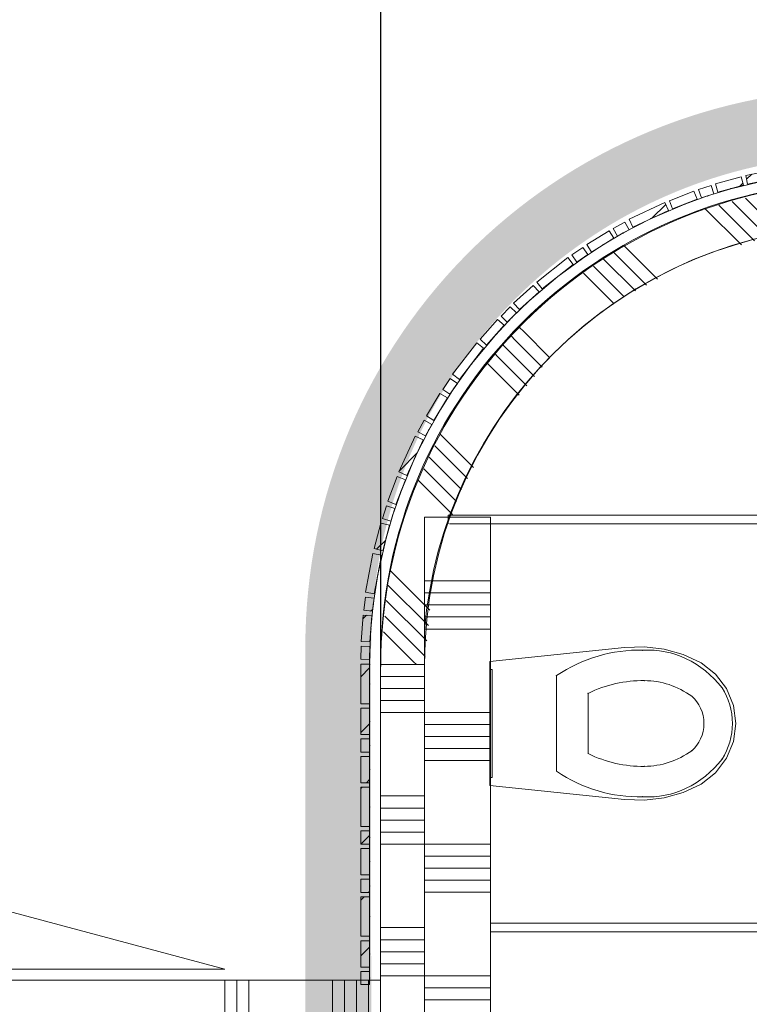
# Model space of a CAD drawing. Header units: millimetres. Extents: x -850 to 154668, y -24973 to 71030.
# Tile 61 of 212: x 50588 to 52250, y 19435 to 21679. Entities that reach past the tile are written whole.
import ezdxf

# ---------------------------------------------------------------- set-up
doc = ezdxf.new("R2010")
doc.units = ezdxf.units.MM
doc.header["$MEASUREMENT"] = 0
doc.linetypes.add('B0703', pattern=[468.700004, 312.5, -156.200004])
for name, color, linetype in [('New_# trashcan Laagscheidingslijnen', 7, 'Continuous'), ('New_22 NC Binnenwanden', 7, 'Continuous'), ('New_22 NC Binnenwanden Deuren', 7, 'Continuous'), ('New_22 NC Binnenwanden Doorsnede-arcering', 7, 'Continuous'), ('New_72 Vaste Inrichting', 7, 'Continuous'), ('New_74 Sanitair', 7, 'Continuous'), ('New_Info Wandafwerking aanduiding', 7, 'Continuous'), ('New_Info Wandafwerking aanduiding Doorsnede-arcering', 7, 'Continuous'), ('New_Z Ruimtefuncties Zone omranding', 7, 'Continuous')]:
    doc.layers.add(name, color=color, linetype=linetype)
pattern_1 = [(45, (0, 0), (-63.63961, 63.63961), [])]

# ---------------------------------------------------------------- blocks, each defined once
blk = doc.blocks.new('Curtain Wall_17_2')
at = {"layer": 'New_22 NC Binnenwanden Doorsnede-arcering', "linetype": 'Continuous', "lineweight": 0, "true_color": 0x000000}
h = blk.add_hatch(dxfattribs=at)
h.set_pattern_fill('310_Naaldhout__01__0002', color=18, style=0, pattern_type=2)
h.set_pattern_definition(pattern_1)
h.paths.add_polyline_path([(52330.4, 21341.9), (52242.2, 21324), (52246.2, 21304.4), (52334.4, 21322.3)])
h = blk.add_hatch(dxfattribs=at)
h.set_pattern_fill('310_Naaldhout__01__0002', color=18, style=0, pattern_type=2)
h.set_pattern_definition(pattern_1)
h.paths.add_polyline_path([(52371.5, 21346.7), (52341.7, 21342.6), (52344.5, 21322.8), (52374.2, 21326.9)])
h = blk.add_hatch(dxfattribs=at)
h.set_pattern_fill('310_Naaldhout__01__0002', color=18, style=0, pattern_type=2)
h.set_pattern_definition(pattern_1)
h.paths.add_polyline_path([(52442.2, 21353.4), (52382.4, 21348.3), (52384.1, 21328.3), (52443.9, 21333.5)])
h = blk.add_hatch(dxfattribs=at)
h.set_pattern_fill('310_Naaldhout__01__0002', color=18, style=0, pattern_type=2)
h.set_pattern_definition(pattern_1)
h.paths.add_polyline_path([(52483.1, 21354.8), (52453.1, 21353.6), (52453.9, 21333.6), (52483.9, 21334.8)])
h = blk.add_hatch(dxfattribs=at)
h.set_pattern_fill('310_Naaldhout__01__0002', color=18, style=0, pattern_type=2)
h.set_pattern_definition(pattern_1)
h.paths.add_polyline_path([(52231.3, 21320.8), (52173.4, 21305), (52178.7, 21285.7), (52236.6, 21301.5)])
h = blk.add_hatch(dxfattribs=at)
h.set_pattern_fill('310_Naaldhout__01__0002', color=18, style=0, pattern_type=2)
h.set_pattern_definition(pattern_1)
h.paths.add_polyline_path([(52162.9, 21301.2), (52134.5, 21291.8), (52140.8, 21272.8), (52169.3, 21282.3)])
h = blk.add_hatch(dxfattribs=at)
h.set_pattern_fill('310_Naaldhout__01__0002', color=18, style=0, pattern_type=2)
h.set_pattern_definition(pattern_1)
h.paths.add_polyline_path([(52123.8, 21288.5), (52068, 21266.5), (52075.4, 21247.9), (52131.2, 21269.9)])
h = blk.add_hatch(dxfattribs=at)
h.set_pattern_fill('310_Naaldhout__01__0002', color=18, style=0, pattern_type=2)
h.set_pattern_definition(pattern_1)
h.paths.add_polyline_path([(52057.4, 21262.5), (51976, 21224), (51984.6, 21205.9), (52065.9, 21244.4)])
h = blk.add_hatch(dxfattribs=at)
h.set_pattern_fill('310_Naaldhout__01__0002', color=18, style=0, pattern_type=2)
h.set_pattern_definition(pattern_1)
h.paths.add_polyline_path([(51966.5, 21217.8), (51940.2, 21203.3), (51949.9, 21185.8), (51976.2, 21200.3)])
h = blk.add_hatch(dxfattribs=at)
h.set_pattern_fill('310_Naaldhout__01__0002', color=18, style=0, pattern_type=2)
h.set_pattern_definition(pattern_1)
h.paths.add_polyline_path([(51930.5, 21198), (51879.6, 21166.3), (51890.2, 21149.3), (51941.1, 21181)])
h = blk.add_hatch(dxfattribs=at)
h.set_pattern_fill('310_Naaldhout__01__0002', color=18, style=0, pattern_type=2)
h.set_pattern_definition(pattern_1)
h.paths.add_polyline_path([(51870.5, 21160), (51845.9, 21142.8), (51857.4, 21126.4), (51882, 21143.6)])
h = blk.add_hatch(dxfattribs=at)
h.set_pattern_fill('310_Naaldhout__01__0002', color=18, style=0, pattern_type=2)
h.set_pattern_definition(pattern_1)
h.paths.add_polyline_path([(51836.2, 21137), (51765.7, 21081), (51778.1, 21065.4), (51848.6, 21121.4)])
h = blk.add_hatch(dxfattribs=at)
h.set_pattern_fill('310_Naaldhout__01__0002', color=18, style=0, pattern_type=2)
h.set_pattern_definition(pattern_1)
h.paths.add_polyline_path([(51757.5, 21073.2), (51713, 21032.9), (51726.5, 21018.1), (51770.9, 21058.4)])
h = blk.add_hatch(dxfattribs=at)
h.set_pattern_fill('310_Naaldhout__01__0002', color=18, style=0, pattern_type=2)
h.set_pattern_definition(pattern_1)
h.paths.add_polyline_path([(51705.4, 21024.8), (51684.3, 21003.4), (51698.6, 20989.4), (51719.6, 21010.7)])
h = blk.add_hatch(dxfattribs=at)
h.set_pattern_fill('310_Naaldhout__01__0002', color=18, style=0, pattern_type=2)
h.set_pattern_definition(pattern_1)
h.paths.add_polyline_path([(51676.3, 20995.7), (51636.6, 20950.7), (51651.6, 20937.5), (51691.3, 20982.5)])
h = blk.add_hatch(dxfattribs=at)
h.set_pattern_fill('310_Naaldhout__01__0002', color=18, style=0, pattern_type=2)
h.set_pattern_definition(pattern_1)
h.paths.add_polyline_path([(51628.9, 20942.4), (51573.9, 20871.1), (51589.7, 20858.9), (51644.7, 20930.1)])
h = blk.add_hatch(dxfattribs=at)
h.set_pattern_fill('310_Naaldhout__01__0002', color=18, style=0, pattern_type=2)
h.set_pattern_definition(pattern_1)
h.paths.add_polyline_path([(51568.2, 20861.3), (51551.4, 20836.5), (51568, 20825.2), (51584.8, 20850.1)])
h = blk.add_hatch(dxfattribs=at)
h.set_pattern_fill('310_Naaldhout__01__0002', color=18, style=0, pattern_type=2)
h.set_pattern_definition(pattern_1)
h.paths.add_polyline_path([(51545.2, 20827.3), (51514.2, 20775.9), (51531.3, 20765.6), (51562.3, 20817)])
h = blk.add_hatch(dxfattribs=at)
h.set_pattern_fill('310_Naaldhout__01__0002', color=18, style=0, pattern_type=2)
h.set_pattern_definition(pattern_1)
h.paths.add_polyline_path([(51509, 20766.2), (51494.8, 20739.7), (51512.5, 20730.3), (51526.6, 20756.7)])
h = blk.add_hatch(dxfattribs=at)
h.set_pattern_fill('310_Naaldhout__01__0002', color=18, style=0, pattern_type=2)
h.set_pattern_definition(pattern_1)
h.paths.add_polyline_path([(51488.8, 20730.1), (51451.4, 20648.3), (51469.6, 20640), (51507, 20721.8)])
h = blk.add_hatch(dxfattribs=at)
h.set_pattern_fill('310_Naaldhout__01__0002', color=18, style=0, pattern_type=2)
h.set_pattern_definition(pattern_1)
h.paths.add_polyline_path([(51447.6, 20637.5), (51426.3, 20581.5), (51445, 20574.4), (51466.3, 20630.4)])
h = blk.add_hatch(dxfattribs=at)
h.set_pattern_fill('310_Naaldhout__01__0002', color=18, style=0, pattern_type=2)
h.set_pattern_definition(pattern_1)
h.paths.add_polyline_path([(51423.2, 20570.7), (51414.1, 20542.2), (51433.2, 20536.1), (51442.3, 20564.7)])
h = blk.add_hatch(dxfattribs=at)
h.set_pattern_fill('310_Naaldhout__01__0002', color=18, style=0, pattern_type=2)
h.set_pattern_definition(pattern_1)
h.paths.add_polyline_path([(51410.5, 20531.6), (51395.5, 20473.5), (51414.9, 20468.5), (51429.9, 20526.6)])
h = blk.add_hatch(dxfattribs=at)
h.set_pattern_fill('310_Naaldhout__01__0002', color=18, style=0, pattern_type=2)
h.set_pattern_definition(pattern_1)
h.paths.add_polyline_path([(51392.5, 20462.6), (51375.8, 20374.1), (51395.4, 20370.4), (51412.1, 20458.9)])
h = blk.add_hatch(dxfattribs=at)
h.set_pattern_fill('310_Naaldhout__01__0002', color=18, style=0, pattern_type=2)
h.set_pattern_definition(pattern_1)
h.paths.add_polyline_path([(51375.2, 20362.8), (51371.5, 20333), (51391.3, 20330.6), (51395, 20360.3)])
h = blk.add_hatch(dxfattribs=at)
h.set_pattern_fill('310_Naaldhout__01__0002', color=18, style=0, pattern_type=2)
h.set_pattern_definition(pattern_1)
h.paths.add_polyline_path([(51370.1, 20322.1), (51365.8, 20262.2), (51385.7, 20260.8), (51390.1, 20320.6)])
h = blk.add_hatch(dxfattribs=at)
h.set_pattern_fill('310_Naaldhout__01__0002', color=18, style=0, pattern_type=2)
h.set_pattern_definition(pattern_1)
h.paths.add_polyline_path([(51365.7, 20251.4), (51364.9, 20221.4), (51384.9, 20220.8), (51385.7, 20250.8)])
at = {"layer": 'New_22 NC Binnenwanden', "color": 7, "linetype": 'Continuous', "lineweight": 0}
for p, q in [((52330.4, 21341.9), (52242.2, 21324)), ((52330.4, 21341.9), (52334.4, 21322.3)), ((52371.5, 21346.7), (52341.7, 21342.6)), ((52341.7, 21342.6), (52344.5, 21322.8)), ((52371.5, 21346.7), (52374.2, 21326.9)), ((52442.2, 21353.4), (52382.4, 21348.3)), ((52382.4, 21348.3), (52384.1, 21328.3)), ((52442.2, 21353.4), (52443.9, 21333.5)), ((52483.1, 21354.8), (52453.1, 21353.6)), ((52453.1, 21353.6), (52453.9, 21333.6)), ((52483.1, 21354.8), (52483.9, 21334.8)), ((52231.3, 21320.8), (52173.4, 21305)), ((52231.3, 21320.8), (52236.6, 21301.5)), ((52242.2, 21324), (52246.2, 21304.4)), ((52334.4, 21322.3), (52246.2, 21304.4)), ((52374.2, 21326.9), (52344.5, 21322.8)), ((52443.9, 21333.5), (52384.1, 21328.3)), ((52483.9, 21334.8), (52453.9, 21333.6)), ((52162.9, 21301.2), (52134.5, 21291.8)), ((52162.9, 21301.2), (52169.3, 21282.3)), ((52173.4, 21305), (52178.7, 21285.7)), ((52236.6, 21301.5), (52178.7, 21285.7)), ((52123.8, 21288.5), (52068, 21266.5)), ((52123.8, 21288.5), (52131.2, 21269.9)), ((52134.5, 21291.8), (52140.8, 21272.8)), ((52169.3, 21282.3), (52140.8, 21272.8)), ((52057.4, 21262.5), (51976, 21224)), ((52057.4, 21262.5), (52065.9, 21244.4)), ((52068, 21266.5), (52075.4, 21247.9)), ((52131.2, 21269.9), (52075.4, 21247.9)), ((52065.9, 21244.4), (51984.6, 21205.9)), ((51966.5, 21217.8), (51940.2, 21203.3)), ((51966.5, 21217.8), (51976.2, 21200.3)), ((51976, 21224), (51984.6, 21205.9)), ((51930.5, 21198), (51879.6, 21166.3)), ((51930.5, 21198), (51941.1, 21181)), ((51940.2, 21203.3), (51949.9, 21185.8)), ((51976.2, 21200.3), (51949.9, 21185.8)), ((51879.6, 21166.3), (51890.2, 21149.3)), ((51941.1, 21181), (51890.2, 21149.3)), ((51870.5, 21160), (51845.9, 21142.8)), ((51845.9, 21142.8), (51857.4, 21126.4)), ((51882, 21143.6), (51857.4, 21126.4)), ((51870.5, 21160), (51882, 21143.6)), ((51836.2, 21137), (51765.7, 21081)), ((51848.6, 21121.4), (51778.1, 21065.4)), ((51836.2, 21137), (51848.6, 21121.4)), ((51757.5, 21073.2), (51713, 21032.9)), ((51757.5, 21073.2), (51770.9, 21058.4)), ((51765.7, 21081), (51778.1, 21065.4)), ((51770.9, 21058.4), (51726.5, 21018.1)), ((51713, 21032.9), (51726.5, 21018.1)), ((51705.4, 21024.8), (51684.3, 21003.4)), ((51684.3, 21003.4), (51698.6, 20989.4)), ((51719.6, 21010.7), (51698.6, 20989.4)), ((51705.4, 21024.8), (51719.6, 21010.7)), ((51676.3, 20995.7), (51636.6, 20950.7)), ((51691.3, 20982.5), (51651.6, 20937.5)), ((51676.3, 20995.7), (51691.3, 20982.5)), ((51628.9, 20942.4), (51573.9, 20871.1)), ((51628.9, 20942.4), (51644.7, 20930.1)), ((51636.6, 20950.7), (51651.6, 20937.5)), ((51644.7, 20930.1), (51589.7, 20858.9)), ((51573.9, 20871.1), (51589.7, 20858.9)), ((51568.2, 20861.3), (51551.4, 20836.5)), ((51584.8, 20850.1), (51568, 20825.2)), ((51568.2, 20861.3), (51584.8, 20850.1)), ((51545.2, 20827.3), (51514.2, 20775.9)), ((51545.2, 20827.3), (51562.3, 20817)), ((51551.4, 20836.5), (51568, 20825.2)), ((51562.3, 20817), (51531.3, 20765.6)), ((51509, 20766.2), (51494.8, 20739.7)), ((51509, 20766.2), (51526.6, 20756.7)), ((51526.6, 20756.7), (51512.5, 20730.3)), ((51514.2, 20775.9), (51531.3, 20765.6)), ((51494.8, 20739.7), (51512.5, 20730.3)), ((51488.8, 20730.1), (51451.4, 20648.3)), ((51507, 20721.8), (51469.6, 20640)), ((51488.8, 20730.1), (51507, 20721.8)), ((51451.4, 20648.3), (51469.6, 20640)), ((51447.6, 20637.5), (51426.3, 20581.5)), ((51466.3, 20630.4), (51445, 20574.4)), ((51447.6, 20637.5), (51466.3, 20630.4)), ((51426.3, 20581.5), (51445, 20574.4)), ((51423.2, 20570.7), (51414.1, 20542.2)), ((51423.2, 20570.7), (51442.3, 20564.7)), ((51442.3, 20564.7), (51433.2, 20536.1)), ((51414.1, 20542.2), (51433.2, 20536.1)), ((51410.5, 20531.6), (51395.5, 20473.5)), ((51410.5, 20531.6), (51429.9, 20526.6)), ((51429.9, 20526.6), (51414.9, 20468.5)), ((51395.5, 20473.5), (51414.9, 20468.5)), ((51392.5, 20462.6), (51375.8, 20374.1)), ((51392.5, 20462.6), (51412.1, 20458.9)), ((51412.1, 20458.9), (51395.4, 20370.4)), ((51375.2, 20362.8), (51371.5, 20333)), ((51375.2, 20362.8), (51395, 20360.3)), ((51375.8, 20374.1), (51395.4, 20370.4)), ((51395, 20360.3), (51391.3, 20330.6)), ((51371.5, 20333), (51391.3, 20330.6)), ((51370.1, 20322.1), (51365.8, 20262.2)), ((51370.1, 20322.1), (51390.1, 20320.6)), ((51390.1, 20320.6), (51385.7, 20260.8)), ((51365.7, 20251.4), (51364.9, 20221.4)), ((51365.7, 20251.4), (51385.7, 20250.8)), ((51365.8, 20262.2), (51385.7, 20260.8)), ((51385.7, 20250.8), (51384.9, 20220.8)), ((51364.9, 20221.4), (51384.9, 20220.8))]:
    blk.add_line(p, q, dxfattribs=at)
at = {"layer": 'New_22 NC Binnenwanden', "color": 9, "linetype": 'B0703', "lineweight": 0}
for p, q in [((52290.3, 21313.3), (52359.3, 21324.9)), ((52359.3, 21324.9), (52414, 21330.9)), ((52414, 21330.9), (52468.9, 21334.2)), ((52468.9, 21334.2), (52510, 21335)), ((52207.6, 21293.6), (52290.3, 21313.3)), ((52103.3, 21258.9), (52155, 21277.5)), ((52155, 21277.5), (52207.6, 21293.6)), ((52025.2, 21225.2), (52103.3, 21258.9)), ((51963, 21193.1), (52025.2, 21225.2)), ((51915.6, 21165.2), (51963, 21193.1)), ((51869.7, 21135), (51915.6, 21165.2)), ((51813.4, 21093.4), (51869.7, 21135)), ((51748.7, 21038.3), (51813.4, 21093.4)), ((51709.1, 21000.1), (51748.7, 21038.3)), ((51671.4, 20960), (51709.1, 21000.1)), ((51617.2, 20894.5), (51671.4, 20960)), ((51576.4, 20837.7), (51617.2, 20894.5)), ((51546.8, 20791.3), (51576.4, 20837.7)), ((51519.6, 20743.5), (51546.8, 20791.3)), ((51488.3, 20680.9), (51519.6, 20743.5)), ((51455.7, 20602.4), (51488.3, 20680.9)), ((51437.7, 20550.4), (51455.7, 20602.4)), ((51422.4, 20497.6), (51437.7, 20550.4)), ((51403.8, 20414.6), (51422.4, 20497.6)), ((51393.2, 20345.5), (51403.8, 20414.6)), ((51387.9, 20290.7), (51393.2, 20345.5)), ((51385.3, 20235.8), (51387.9, 20290.7)), ((51385, 20210), (51385.3, 20235.8))]:
    blk.add_line(p, q, dxfattribs=at)
at = {"layer": 'New_22 NC Binnenwanden', "color": 1, "linetype": 'Continuous', "lineweight": 0}
for p, q in [((52359.3, 21324.9), (52290.3, 21313.3)), ((52414, 21330.9), (52359.3, 21324.9)), ((52468.9, 21334.2), (52414, 21330.9)), ((52510, 21335), (52468.9, 21334.2)), ((52290.3, 21313.3), (52207.6, 21293.6)), ((52155, 21277.5), (52103.3, 21258.9)), ((52207.6, 21293.6), (52155, 21277.5)), ((52103.3, 21258.9), (52025.2, 21225.2)), ((52025.2, 21225.2), (51963, 21193.1)), ((51963, 21193.1), (51915.6, 21165.2)), ((51915.6, 21165.2), (51869.7, 21135)), ((51869.7, 21135), (51813.4, 21093.4)), ((51813.4, 21093.4), (51748.7, 21038.3)), ((51748.7, 21038.3), (51709.1, 21000.1)), ((51709.1, 21000.1), (51671.4, 20960)), ((51671.4, 20960), (51617.2, 20894.5)), ((51617.2, 20894.5), (51576.4, 20837.7)), ((51576.4, 20837.7), (51546.8, 20791.3)), ((51546.8, 20791.3), (51519.6, 20743.5)), ((51519.6, 20743.5), (51488.3, 20680.9)), ((51488.3, 20680.9), (51455.7, 20602.4)), ((51455.7, 20602.4), (51437.7, 20550.4)), ((51437.7, 20550.4), (51422.4, 20497.6)), ((51422.4, 20497.6), (51403.8, 20414.6)), ((51403.8, 20414.6), (51393.2, 20345.5)), ((51393.2, 20345.5), (51387.9, 20290.7)), ((51387.9, 20290.7), (51385.3, 20235.8)), ((51385.3, 20235.8), (51385, 20210))]:
    blk.add_line(p, q, dxfattribs=at)
at = {"layer": 'New_22 NC Binnenwanden', "color": 9, "linetype": 'B0703', "lineweight": 0}
for p in [(52359.3, 21324.9), (52414, 21330.9), (52468.9, 21334.2), (52510, 21335), (52290.3, 21313.3), (52155, 21277.5), (52207.6, 21293.6), (52103.3, 21258.9), (52025.2, 21225.2), (51963, 21193.1), (51915.6, 21165.2), (51869.7, 21135), (51813.4, 21093.4), (51748.7, 21038.3), (51709.1, 21000.1), (51671.4, 20960), (51617.2, 20894.5), (51576.4, 20837.7), (51546.8, 20791.3), (51519.6, 20743.5), (51488.3, 20680.9), (51455.7, 20602.4), (51437.7, 20550.4), (51422.4, 20497.6), (51403.8, 20414.6), (51393.2, 20345.5), (51387.9, 20290.7), (51385.3, 20235.8), (51385, 20210)]:
    blk.add_point(p, dxfattribs=at)
at = {"layer": 'New_22 NC Binnenwanden', "color": 1, "linetype": 'Continuous', "lineweight": 0}
for p in [(52359.3, 21324.9), (52359.3, 21324.9), (52414, 21330.9), (52414, 21330.9), (52468.9, 21334.2), (52468.9, 21334.2), (52510, 21335), (52510, 21335), (52290.3, 21313.3), (52290.3, 21313.3), (52155, 21277.5), (52155, 21277.5), (52207.6, 21293.6), (52207.6, 21293.6), (52103.3, 21258.9), (52103.3, 21258.9), (52025.2, 21225.2), (52025.2, 21225.2), (51963, 21193.1), (51963, 21193.1), (51915.6, 21165.2), (51915.6, 21165.2), (51869.7, 21135), (51869.7, 21135), (51813.4, 21093.4), (51813.4, 21093.4), (51748.7, 21038.3), (51748.7, 21038.3), (51709.1, 21000.1), (51709.1, 21000.1), (51671.4, 20960), (51671.4, 20960), (51617.2, 20894.5), (51617.2, 20894.5), (51576.4, 20837.7), (51576.4, 20837.7), (51546.8, 20791.3), (51546.8, 20791.3), (51519.6, 20743.5), (51519.6, 20743.5), (51488.3, 20680.9), (51488.3, 20680.9), (51455.7, 20602.4), (51455.7, 20602.4), (51437.7, 20550.4), (51437.7, 20550.4), (51422.4, 20497.6), (51422.4, 20497.6), (51403.8, 20414.6), (51403.8, 20414.6), (51393.2, 20345.5), (51393.2, 20345.5), (51387.9, 20290.7), (51387.9, 20290.7), (51385.3, 20235.8), (51385.3, 20235.8), (51385, 20210), (51385, 20210)]:
    blk.add_point(p, dxfattribs=at)
blk = doc.blocks.new('Curtain Wall_21_2')
at = {"layer": 'New_22 NC Binnenwanden Doorsnede-arcering', "linetype": 'Continuous', "lineweight": 0, "true_color": 0x000000}
h = blk.add_hatch(dxfattribs=at)
h.set_pattern_fill('310_Naaldhout__01__0002', color=18, style=0, pattern_type=2)
h.set_pattern_definition(pattern_1)
h.paths.add_polyline_path([(51365, 20210), (51365, 20120), (51385, 20120), (51385, 20210)])
h = blk.add_hatch(dxfattribs=at)
h.set_pattern_fill('310_Naaldhout__01__0002', color=18, style=0, pattern_type=2)
h.set_pattern_definition(pattern_1)
h.paths.add_polyline_path([(51365, 20110), (51365, 20050), (51385, 20050), (51385, 20110)])
h = blk.add_hatch(dxfattribs=at)
h.set_pattern_fill('310_Naaldhout__01__0002', color=18, style=0, pattern_type=2)
h.set_pattern_definition(pattern_1)
h.paths.add_polyline_path([(51365, 20040), (51365, 20010), (51385, 20010), (51385, 20040)])
h = blk.add_hatch(dxfattribs=at)
h.set_pattern_fill('310_Naaldhout__01__0002', color=18, style=0, pattern_type=2)
h.set_pattern_definition(pattern_1)
h.paths.add_polyline_path([(51365, 20000), (51365, 19940), (51385, 19940), (51385, 20000)])
h = blk.add_hatch(dxfattribs=at)
h.set_pattern_fill('310_Naaldhout__01__0002', color=18, style=0, pattern_type=2)
h.set_pattern_definition(pattern_1)
h.paths.add_polyline_path([(51365, 19930), (51365, 19840), (51385, 19840), (51385, 19930)])
h = blk.add_hatch(dxfattribs=at)
h.set_pattern_fill('310_Naaldhout__01__0002', color=18, style=0, pattern_type=2)
h.set_pattern_definition(pattern_1)
h.paths.add_polyline_path([(51365, 19830), (51365, 19800), (51385, 19800), (51385, 19830)])
h = blk.add_hatch(dxfattribs=at)
h.set_pattern_fill('310_Naaldhout__01__0002', color=18, style=0, pattern_type=2)
h.set_pattern_definition(pattern_1)
h.paths.add_polyline_path([(51365, 19790), (51365, 19730), (51385, 19730), (51385, 19790)])
h = blk.add_hatch(dxfattribs=at)
h.set_pattern_fill('310_Naaldhout__01__0002', color=18, style=0, pattern_type=2)
h.set_pattern_definition(pattern_1)
h.paths.add_polyline_path([(51365, 19720), (51365, 19690), (51385, 19690), (51385, 19720)])
h = blk.add_hatch(dxfattribs=at)
h.set_pattern_fill('310_Naaldhout__01__0002', color=18, style=0, pattern_type=2)
h.set_pattern_definition(pattern_1)
h.paths.add_polyline_path([(51365, 19680), (51365, 19590), (51385, 19590), (51385, 19680)])
h = blk.add_hatch(dxfattribs=at)
h.set_pattern_fill('310_Naaldhout__01__0002', color=18, style=0, pattern_type=2)
h.set_pattern_definition(pattern_1)
h.paths.add_polyline_path([(51365, 19580), (51365, 19520), (51385, 19520), (51385, 19580)])
h = blk.add_hatch(dxfattribs=at)
h.set_pattern_fill('310_Naaldhout__01__0002', color=18, style=0, pattern_type=2)
h.set_pattern_definition(pattern_1)
h.paths.add_polyline_path([(51365, 19510), (51365, 19480), (51385, 19480), (51385, 19510)])
at = {"layer": 'New_22 NC Binnenwanden', "color": 7, "linetype": 'Continuous', "lineweight": 0}
for p, q in [((51365, 20210), (51365, 20120)), ((51385, 20210), (51365, 20210)), ((51385, 20210), (51385, 20120)), ((51385, 20120), (51365, 20120)), ((51365, 20110), (51365, 20050)), ((51385, 20110), (51365, 20110)), ((51385, 20110), (51385, 20050)), ((51385, 20050), (51365, 20050)), ((51365, 20040), (51365, 20010)), ((51385, 20040), (51365, 20040)), ((51385, 20040), (51385, 20010)), ((51385, 20010), (51365, 20010)), ((51365, 20000), (51365, 19940)), ((51385, 20000), (51365, 20000)), ((51385, 20000), (51385, 19940)), ((51385, 19940), (51365, 19940)), ((51365, 19930), (51365, 19840)), ((51385, 19930), (51365, 19930)), ((51385, 19930), (51385, 19840)), ((51385, 19840), (51365, 19840)), ((51365, 19830), (51365, 19800)), ((51385, 19830), (51365, 19830)), ((51385, 19830), (51385, 19800)), ((51385, 19800), (51365, 19800)), ((51365, 19790), (51365, 19730)), ((51385, 19790), (51365, 19790)), ((51385, 19790), (51385, 19730)), ((51385, 19730), (51365, 19730)), ((51365, 19720), (51365, 19690)), ((51385, 19720), (51365, 19720)), ((51385, 19720), (51385, 19690)), ((51385, 19690), (51365, 19690)), ((51365, 19680), (51365, 19590)), ((51385, 19680), (51365, 19680)), ((51385, 19680), (51385, 19590)), ((51385, 19590), (51365, 19590)), ((51365, 19580), (51365, 19520)), ((51385, 19580), (51365, 19580)), ((51385, 19580), (51385, 19520)), ((51385, 19520), (51365, 19520)), ((51365, 19510), (51365, 19480)), ((51385, 19510), (51365, 19510)), ((51385, 19510), (51385, 19480)), ((51385, 19480), (51365, 19480))]:
    blk.add_line(p, q, dxfattribs=at)
at = {"layer": 'New_22 NC Binnenwanden', "color": 9, "linetype": 'B0703', "lineweight": 0}
for p, q in [((51385, 20210), (51385, 20210)), ((51385, 20165), (51385, 20210)), ((51385, 20080), (51385, 20165)), ((51385, 20025), (51385, 20080)), ((51385, 19970), (51385, 20025)), ((51385, 19885), (51385, 19970)), ((51385, 19815), (51385, 19885)), ((51385, 19760), (51385, 19815)), ((51385, 19705), (51385, 19760)), ((51385, 19635), (51385, 19705)), ((51385, 19550), (51385, 19635)), ((51385, 19495), (51385, 19550)), ((51385, 19490), (51385, 19495))]:
    blk.add_line(p, q, dxfattribs=at)
at = {"layer": 'New_22 NC Binnenwanden', "color": 1, "linetype": 'Continuous', "lineweight": 0}
for p, q in [((51385, 20210), (51385, 20165)), ((51385, 20210), (51385, 20210)), ((51385, 20165), (51385, 20080)), ((51385, 20080), (51385, 20025)), ((51385, 20025), (51385, 19970)), ((51385, 19970), (51385, 19885)), ((51385, 19885), (51385, 19815)), ((51385, 19815), (51385, 19760)), ((51385, 19760), (51385, 19705)), ((51385, 19705), (51385, 19635)), ((51385, 19635), (51385, 19550)), ((51385, 19550), (51385, 19495)), ((51385, 19495), (51385, 19490)), ((51385, 19490), (51385, 19490))]:
    blk.add_line(p, q, dxfattribs=at)
for p in [(51385, 20210), (51385, 20165), (51385, 20165), (51385, 20080), (51385, 20080), (51385, 20025), (51385, 20025), (51385, 19970), (51385, 19970), (51385, 19885), (51385, 19885), (51385, 19815), (51385, 19815), (51385, 19760), (51385, 19760), (51385, 19705), (51385, 19705), (51385, 19635), (51385, 19635), (51385, 19550), (51385, 19550), (51385, 19495), (51385, 19495), (51385, 19490)]:
    blk.add_point(p, dxfattribs=at)
at = {"layer": 'New_22 NC Binnenwanden', "color": 9, "linetype": 'B0703', "lineweight": 0}
for p in [(51385, 20165), (51385, 20080), (51385, 20025), (51385, 19970), (51385, 19885), (51385, 19815), (51385, 19760), (51385, 19705), (51385, 19635), (51385, 19550), (51385, 19495), (51385, 19490)]:
    blk.add_point(p, dxfattribs=at)
blk = doc.blocks.new('*X620')
at = {"layer": 'New_22 NC Binnenwanden Doorsnede-arcering', "color": 254, "linetype": 'Continuous', "lineweight": 0, "true_color": 0xe9ebeb}
for p, q in [((51410, 20209.8), (51510, 20209.8)), ((51410, 20182.3), (51510, 20182.3)), ((51410, 20154.9), (51510, 20154.9)), ((51410, 20127.5), (51510, 20127.5)), ((51410, 20100), (51510, 20100)), ((51410, 19909.8), (51510, 19909.8)), ((51410, 19882.3), (51510, 19882.3)), ((51410, 19854.9), (51510, 19854.9)), ((51410, 19827.5), (51510, 19827.5)), ((51410, 19800), (51510, 19800)), ((51410, 19609.8), (51510, 19609.8)), ((51410, 19582.3), (51510, 19582.3)), ((51410, 19554.9), (51510, 19554.9)), ((51410, 19527.5), (51510, 19527.5)), ((51410, 19500), (51510, 19500))]:
    blk.add_line(p, q, dxfattribs=at)
blk = doc.blocks.new('Wall_88_2', base_point=(51510, 20210))
at = {"layer": 'New_22 NC Binnenwanden', "color": 8, "linetype": 'Continuous', "lineweight": 0, "true_color": 0x778488, "flags": 128}
for points in [[(51410, 20210), (51410, 17250)], [(51510, 17250), (51510, 20210)]]:
    blk.add_lwpolyline(points, dxfattribs=at)
at = {"layer": 'New_22 NC Binnenwanden', "color": 8, "lineweight": 0, "true_color": 0x778488}
blk.add_blockref('*X620', (0, 0), dxfattribs=at)
blk = doc.blocks.new('Toilet 22')
at = {"layer": 'New_74 Sanitair', "color": 1, "linetype": 'Continuous', "lineweight": 0}
for p, q in [((-141, 0), (-173.3, -306.6)), ((141, 0), (-141, 0)), ((123, 0), (-123, 0)), ((-123, 0), (-123, -5)), ((123, -5), (123, 0)), ((173.3, -306.6), (141, 0)), ((-123, -5), (123, -5)), ((0, -151.4), (-108.9, -151.4)), ((108.9, -151.4), (0, -151.4)), ((0, -223.6), (-68.8, -223.6)), ((68.8, -223.6), (0, -223.6)), ((-173.3, -306.6), (-174.9, -351.8)), ((174.9, -351.8), (173.3, -306.6)), ((-174.9, -351.8), (-169.4, -396.7)), ((169.4, -396.7), (174.9, -351.8)), ((-169.4, -396.7), (-157, -440.3)), ((157, -440.3), (169.4, -396.7)), ((-157, -440.3), (-138, -481.3)), ((138, -481.3), (157, -440.3)), ((62.1, -459.7), (62.1, -459.7)), ((-138, -481.3), (-112.4, -513.9)), ((0, -487.5), (0, -487.5)), ((112.4, -513.9), (138, -481.3)), ((-112.4, -513.9), (-79.4, -538.8)), ((79.4, -538.8), (112.4, -513.9)), ((81.1, -529), (81.1, -529)), ((-79.4, -538.8), (-41, -554.6)), ((-41, -554.6), (0, -560)), ((0, -552.4), (0, -552.4)), ((0, -560), (41, -554.6)), ((41, -554.6), (79.4, -538.8))]:
    blk.add_line(p, q, dxfattribs=at)
for centre, major_axis, start_param, end_param in [((258.1, -339.4), (425.3, 0), 2.612188, 3.165208), ((-258.1, -339.4), (425.3, 0), 6.259569, 6.81259), ((264.5, -347.9), (362.2, 0), 2.738768, 3.154495), ((-264.5, -347.9), (362.2, 0), 6.270283, 6.68601), ((89.5, -360.8), (256.9, 0), 3.085861, 3.98645), ((134.9, -351.4), (232.6, 0), 3.144841, 3.702507), ((-134.9, -351.4), (232.6, 0), 5.722271, 6.279937), ((-89.5, -360.8), (256.9, 0), 5.438328, 6.338917), ((0.8, -419), (78.2, 0), 3.778693, 4.701998), ((-0.8, -419), (78.2, 0), 4.72278, 5.646085), ((0.8, -431.2), (138.5, 0), 4.079884, 4.706528), ((-0.8, -431.2), (138.5, 0), 4.71825, 5.344894)]:
    blk.add_ellipse(centre, major_axis=major_axis, ratio=0.875546, start_param=start_param, end_param=end_param, dxfattribs=at)
for p in [(108.9, -151.4), (68.8, -223.6), (-167, -348.2), (-97.7, -352), (97.7, -352), (167, -348.2), (-62.1, -459.7), (-81.1, -529)]:
    blk.add_point(p, dxfattribs=at)
blk = doc.blocks.new('*X2134')
at = {"layer": 'New_22 NC Binnenwanden Doorsnede-arcering', "color": 254, "linetype": 'Continuous', "lineweight": 0, "true_color": 0xe9ebeb}
for p, q in [((51660, 20400), (51510, 20400)), ((51660, 20372.6), (51510, 20372.6)), ((51660, 20345.1), (51510, 20345.1)), ((51660, 20317.7), (51510, 20317.7)), ((51660, 20290.3), (51510, 20290.3)), ((51660, 20100), (51510, 20100)), ((51660, 20072.6), (51510, 20072.6)), ((51660, 20045.1), (51510, 20045.1)), ((51660, 20017.7), (51510, 20017.7)), ((51660, 19990.3), (51510, 19990.3)), ((51660, 19800), (51510, 19800)), ((51660, 19772.6), (51510, 19772.6)), ((51660, 19745.1), (51510, 19745.1)), ((51660, 19717.7), (51510, 19717.7)), ((51660, 19690.3), (51510, 19690.3)), ((51660, 19500), (51510, 19500)), ((51660, 19472.6), (51510, 19472.6)), ((51660, 19445.1), (51510, 19445.1))]:
    blk.add_line(p, q, dxfattribs=at)
blk = doc.blocks.new('Wall_391_2', base_point=(51660, 17750))
at = {"layer": 'New_22 NC Binnenwanden', "color": 8, "linetype": 'Continuous', "lineweight": 0, "true_color": 0x778488, "flags": 128}
for points in [[(51660, 20545), (51510, 20545)], [(51510, 20545), (51510, 17750)], [(51660, 17750), (51660, 20545)]]:
    blk.add_lwpolyline(points, dxfattribs=at)
at = {"layer": 'New_22 NC Binnenwanden', "color": 8, "lineweight": 0, "true_color": 0x778488}
blk.add_blockref('*X2134', (0, 0), dxfattribs=at)
blk = doc.blocks.new('Wall_466_2', base_point=(52866.5, 19610))
at = {"layer": 'New_72 Vaste Inrichting', "color": 9, "linetype": 'Continuous', "lineweight": 0, "flags": 128}
for points in [[(52866.5, 19620), (51660, 19620)], [(51660, 19620), (51660, 19600)], [(52866.5, 19600), (52866.5, 19620)], [(51660, 19600), (52866.5, 19600)]]:
    blk.add_lwpolyline(points, dxfattribs=at)
blk = doc.blocks.new('*X2554')
at = {"layer": 'New_22 NC Binnenwanden Doorsnede-arcering', "color": 254, "linetype": 'Continuous', "lineweight": 0, "true_color": 0xe9ebeb}
for p, q in [((49800, 19490), (49800, 19390)), ((49827.4, 19490), (49827.4, 19390)), ((49854.9, 19490), (49854.9, 19390)), ((49882.3, 19490), (49882.3, 19390)), ((49909.7, 19490), (49909.7, 19390))]:
    blk.add_line(p, q, dxfattribs=at)
blk = doc.blocks.new('*X2555')
at = {"layer": 'New_22 NC Binnenwanden Doorsnede-arcering', "color": 254, "linetype": 'Continuous', "lineweight": 0, "true_color": 0xe9ebeb}
for p, q in [((51082.3, 19490), (51082.3, 19390)), ((51109.7, 19490), (51109.7, 19390)), ((51300, 19490), (51300, 19390)), ((51327.4, 19490), (51327.4, 19390)), ((51354.9, 19490), (51354.9, 19390)), ((51382.3, 19490), (51382.3, 19390)), ((51409.7, 19490), (51409.7, 19390))]:
    blk.add_line(p, q, dxfattribs=at)
blk = doc.blocks.new('D1 22')
at = {"layer": 'New_22 NC Binnenwanden Deuren', "color": 1, "linetype": 'Continuous', "lineweight": 0}
for q in [(-481.8, 267.6), (-517, 0)]:
    blk.add_line((517, 0), q, dxfattribs=at)
at = {"layer": 'New_22 NC Binnenwanden Deuren', "color": 7, "linetype": 'Continuous', "lineweight": 0}
for p, q in [((-517, -25), (-517, -125)), ((-517, -25), (-517, -125)), ((517, -25), (517, -125)), ((517, -25), (517, -125))]:
    blk.add_line(p, q, dxfattribs=at)
at = {"layer": 'New_22 NC Binnenwanden Deuren', "color": 1, "linetype": 'Continuous', "lineweight": 0}
blk.add_arc((517, 0), 1034, 165, 180, dxfattribs=at)
blk = doc.blocks.new('Wall_503_2', base_point=(51510, 19390))
at = {"layer": 'New_22 NC Binnenwanden', "color": 8, "linetype": 'Continuous', "lineweight": 0, "true_color": 0x778488}
for p, q in [((50021.3, 19490), (50021.3, 19390)), ((51055.3, 19490), (51055.3, 19390))]:
    blk.add_line(p, q, dxfattribs=at)
at = {"layer": 'New_22 NC Binnenwanden', "color": 8, "linetype": 'Continuous', "lineweight": 0, "true_color": 0x778488, "flags": 128}
for points in [[(50021.3, 19490), (49610, 19490)], [(49610, 19390), (49610, 19490)], [(51410, 19490), (51055.3, 19490)], [(51410, 19390), (51410, 19490)], [(49610, 19390), (50021.3, 19390)], [(51055.3, 19390), (51410, 19390)]]:
    blk.add_lwpolyline(points, dxfattribs=at)
at = {"layer": 'New_22 NC Binnenwanden', "color": 8, "lineweight": 0, "true_color": 0x778488}
for name in ['*X2554', '*X2555']:
    blk.add_blockref(name, (0, 0), dxfattribs=at)
at = {"layer": 'New_22 NC Binnenwanden Deuren', "color": 1, "linetype": 'Continuous', "lineweight": 0, "zscale": 1000}
blk.add_blockref('D1 22', (50538.3, 19515), dxfattribs=at)
blk = doc.blocks.new('*X2599')
at = {"layer": 'New_22 NC Binnenwanden Doorsnede-arcering', "color": 254, "linetype": 'Continuous', "lineweight": 0, "true_color": 0xe9ebeb}
for p, q in [((52272.1, 21280.7), (52357.9, 21195)), ((52180.3, 21256.1), (52261.8, 21174.7)), ((52210.9, 21264.3), (52291.6, 21183.7)), ((52241.5, 21272.5), (52322.5, 21191.5)), ((52149.7, 21247.9), (52232, 21165.6)), ((51964.1, 21164.5), (52040.9, 21087.7)), ((51940.7, 21149.1), (52015.6, 21074.2)), ((51895.1, 21117.2), (51965.1, 21047.1)), ((51917.9, 21133.1), (51990.4, 21060.7)), ((51872.2, 21101.2), (51942.1, 21031.3)), ((51727.3, 20977), (51735.2, 20969.1)), ((51735.2, 20969.1), (51795.8, 20908.5)), ((51688.5, 20938.2), (51696.4, 20930.3)), ((51707.9, 20957.6), (51715.8, 20949.7)), ((51715.8, 20949.7), (51778.4, 20887.2)), ((51669.1, 20918.8), (51677, 20910.9)), ((51696.4, 20930.3), (51760.9, 20865.9)), ((51652.8, 20896.3), (51657.6, 20891.5)), ((51657.6, 20891.5), (51725.9, 20823.3)), ((51677, 20910.9), (51743.4, 20844.6)), ((51545.5, 20734.6), (51621.4, 20658.7)), ((51533.2, 20708.1), (51607.9, 20633.4)), ((51520.8, 20681.6), (51594.4, 20608.1)), ((51508.5, 20655.2), (51582.6, 20581.1)), ((51496.2, 20628.7), (51573.6, 20551.3)), ((51432.6, 20423.2), (51522.2, 20333.6)), ((51425.9, 20391.2), (51518.7, 20298.3)), ((51422.7, 20355.5), (51515.2, 20263)), ((51419.6, 20319.8), (51504.9, 20234.5)), ((51416.5, 20284.1), (51485.6, 20215.1)), ((51504.9, 20234.5), (51511.7, 20227.7)), ((51485.6, 20215.1), (51490.6, 20210))]:
    blk.add_line(p, q, dxfattribs=at)
blk = doc.blocks.new('Wall_516_2', base_point=(52510, 21210))
at = {"layer": 'New_22 NC Binnenwanden', "color": 8, "linetype": 'Continuous', "lineweight": 0, "true_color": 0x778488}
for radius in [1100, 1000]:
    blk.add_arc((52510, 20210), radius, 90, 180, dxfattribs=at)
at = {"layer": 'New_22 NC Binnenwanden', "color": 8, "lineweight": 0, "true_color": 0x778488}
blk.add_blockref('*X2599', (0, 0), dxfattribs=at)
blk = doc.blocks.new('Wall_547_2', base_point=(52866.5, 20540))
at = {"layer": 'New_# trashcan Laagscheidingslijnen', "color": 9, "linetype": 'Continuous', "lineweight": 0}
for p, q in [((51679.2, 20550), (51573.2, 20550)), ((51566.8, 20530), (51672, 20530))]:
    blk.add_line(p, q, dxfattribs=at)
at = {"layer": 'New_72 Vaste Inrichting', "color": 9, "linetype": 'Continuous', "lineweight": 0, "flags": 128}
for points in [[(51573.2, 20550), (51564.2, 20550)], [(51564.2, 20550), (51564.2, 20530)], [(52866.5, 20550), (51679.2, 20550)], [(52866.5, 20530), (52866.5, 20550)], [(51672, 20530), (52866.5, 20530)]]:
    blk.add_lwpolyline(points, dxfattribs=at)
blk = doc.blocks.new('Wall_605_2', base_point=(52552.2, 21445.9))
at = {"layer": 'New_Info Wandafwerking aanduiding Doorsnede-arcering', "linetype": 'Continuous', "lineweight": 0, "true_color": 0x99a3a6}
blk.add_hatch(color=253, dxfattribs=at).paths.add_polyline_path([(52553.4, 21520.9, 0.423778), (51238.4, 20250.2), (51388.4, 20250.1, -0.424406), (52550.9, 21370.9)])
blk = doc.blocks.new('Wall_606_2', base_point=(51313.4, 20250.1))
at = {"layer": 'New_Info Wandafwerking aanduiding Doorsnede-arcering', "linetype": 'Continuous', "lineweight": 0, "true_color": 0x99a3a6}
blk.add_hatch(color=253, dxfattribs=at).paths.add_polyline_path([(51238.4, 20250.2), (51238.7, 12150), (51388.7, 12150), (51388.4, 20250.1)])

msp = doc.modelspace()

# ---------------------------------------------------------------- linework, layer by layer
at = {"layer": 'New_Z Ruimtefuncties Zone omranding', "color": 41, "linetype": 'Continuous', "lineweight": 0, "true_color": 0xffdd55, "flags": 128}
msp.add_lwpolyline([(44349.4, 26209.1), (44350.6, 24315), (48510, 24315, -0.414213), (49610, 23215), (49610, 19490), (51410, 19490), (51410, 29976.8), (49636.7, 29979.9), (49630, 26213.1)], format="xyb", close=True, dxfattribs=at)
msp.add_lwpolyline([(71960.3, 20054.3), (64160.1, 20054.4), (64160, 24842.4, 0.414209), (62984.6, 26210), (61360.2, 26210), (57735.2, 26210.1), (53735.2, 26210.1), (51410.2, 26210.1), (51410.1, 20204.5, -0.416687), (52525.1, 21310.1), (60760.1, 21310, -0.414214), (61860.1, 20210), (61860, 12150, -0.414214), (60770.4, 11050), (59590.2, 11050.1), (59590.2, 8950), (61910, 8950), (61909.9, 1975.4), (62210.1, 1975.4), (73359.9, 1975.2)], format="xyb", dxfattribs=at)
at = {"layer": 'New_Z Ruimtefuncties Zone omranding', "color": 41, "linetype": 'Continuous', "lineweight": 0, "true_color": 0xffd5aa, "flags": 128}
msp.add_lwpolyline([(51510, 20287.8), (51510, 17750), (52910, 17750), (52910, 17250), (56635, 17250), (56635, 21210), (52760, 21210), (52438.3, 21207.4, 0.369062)], format="xyb", close=True, dxfattribs=at)

# ---------------------------------------------------------------- block references
at = {"layer": 'New_22 NC Binnenwanden', "linetype": 'Continuous', "lineweight": 0}
for name in ['Curtain Wall_17_2', 'Curtain Wall_21_2']:
    msp.add_blockref(name, (0, 0), dxfattribs=at)
at = {"layer": 'New_22 NC Binnenwanden', "color": 8, "lineweight": 0, "true_color": 0x778488}
for name, p in [('Wall_516_2', (52510, 21210)), ('Wall_391_2', (51660, 17750)), ('Wall_88_2', (51510, 20210)), ('Wall_503_2', (51510, 19390))]:
    msp.add_blockref(name, p, dxfattribs=at)
at = {"layer": 'New_72 Vaste Inrichting', "color": 1, "lineweight": 0}
for name, p in [('Wall_547_2', (52866.5, 20540)), ('Wall_466_2', (52866.5, 19610))]:
    msp.add_blockref(name, p, dxfattribs=at)
at = {"layer": 'New_74 Sanitair', "color": 1, "linetype": 'Continuous', "lineweight": 0, "zscale": 1000, "rotation": 89.99985014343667}
msp.add_blockref('Toilet 22', (51659.2, 20075), dxfattribs=at)
at = {"layer": 'New_Info Wandafwerking aanduiding', "color": 1, "lineweight": 0}
for name, p in [('Wall_605_2', (52552.2, 21445.9)), ('Wall_606_2', (51313.4, 20250.1))]:
    msp.add_blockref(name, p, dxfattribs=at)

doc.saveas('drawing.dxf')
